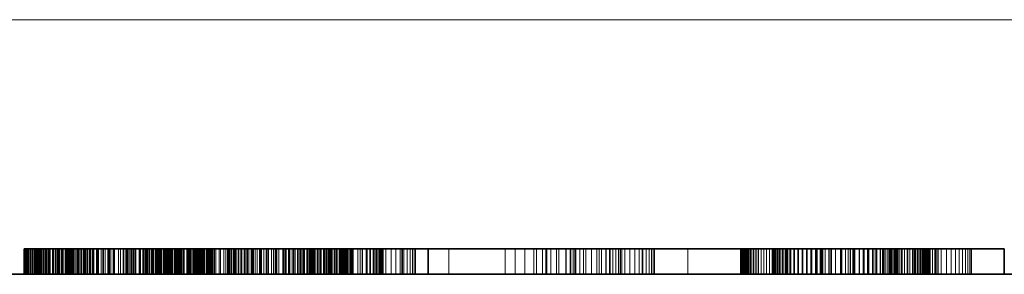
# Model space of a CAD drawing. Header units: millimetres. Extents: x -34 to 6620, y -230 to 4700.
# Tile 148 of 216: x 3619 to 3696, y 2078 to 2098. Entities that reach past the tile are written whole.
import ezdxf
from ezdxf.lldxf.tags import DXFTag

# ---------------------------------------------------------------- set-up
doc = ezdxf.new("R2010")
doc.units = ezdxf.units.MM
doc.layers.add('1', color=7, linetype='Continuous', true_color=0xffffff)
tags = doc.linetypes.add('DASHED', pattern=[25.72, 12.86, -12.86]).pattern_tags.tags
tags[6:7] = [DXFTag(74, 4), DXFTag(75, 0), DXFTag(340, '0'), DXFTag(46, 0.0), DXFTag(50, 0.0), DXFTag(44, 0.0), DXFTag(45, 0.0)]
tags[4:5] = [DXFTag(74, 4), DXFTag(75, 0), DXFTag(340, '0'), DXFTag(46, 0.0), DXFTag(50, 0.0), DXFTag(44, 0.0), DXFTag(45, 0.0)]

msp = doc.modelspace()

# ---------------------------------------------------------------- linework, layer by layer
at = {"layer": '1', "color": 92, "linetype": 'Continuous', "lineweight": 13}
msp.add_line((3979.811, 2097.581), (3469.811, 2097.581), dxfattribs=at)
at = {"layer": '1', "color": 7, "linetype": 'Continuous', "lineweight": 35}
for p, q in [((3619.352, 2079.581), (3619.362, 2079.581)), ((3619.352, 2077.581), (3619.352, 2079.581)), ((3619.362, 2079.581), (3619.394, 2079.581)), ((3619.362, 2077.581), (3619.362, 2079.581)), ((3619.394, 2079.581), (3619.446, 2079.581)), ((3619.394, 2077.581), (3619.394, 2079.581)), ((3619.446, 2079.581), (3619.519, 2079.581)), ((3619.446, 2077.581), (3619.446, 2079.581)), ((3619.519, 2079.581), (3619.613, 2079.581)), ((3619.519, 2077.581), (3619.519, 2079.581)), ((3619.613, 2079.581), (3619.727, 2079.581)), ((3619.613, 2077.581), (3619.613, 2079.581)), ((3619.727, 2079.581), (3619.863, 2079.581)), ((3619.727, 2077.581), (3619.727, 2079.581)), ((3619.863, 2079.581), (3620.019, 2079.581)), ((3619.863, 2077.581), (3619.863, 2079.581)), ((3620.019, 2079.581), (3620.196, 2079.581)), ((3620.019, 2077.581), (3620.019, 2079.581)), ((3620.196, 2079.581), (3620.237, 2079.581)), ((3620.196, 2077.581), (3620.196, 2079.581)), ((3620.237, 2079.581), (3620.254, 2079.581)), ((3620.237, 2077.581), (3620.237, 2079.581)), ((3620.254, 2079.581), (3620.306, 2079.581)), ((3620.254, 2077.581), (3620.254, 2079.581)), ((3620.306, 2079.581), (3620.392, 2079.581)), ((3620.306, 2077.581), (3620.306, 2079.581)), ((3620.392, 2079.581), (3620.514, 2079.581)), ((3620.392, 2077.581), (3620.392, 2079.581)), ((3620.514, 2079.581), (3620.669, 2079.581)), ((3620.514, 2077.581), (3620.514, 2079.581)), ((3620.669, 2079.581), (3620.86, 2079.581)), ((3620.669, 2077.581), (3620.669, 2079.581)), ((3620.86, 2079.581), (3621.084, 2079.581)), ((3620.86, 2077.581), (3620.86, 2079.581)), ((3621.084, 2079.581), (3621.344, 2079.581)), ((3621.084, 2077.581), (3621.084, 2079.581)), ((3621.344, 2079.581), (3621.638, 2079.581)), ((3621.344, 2077.581), (3621.344, 2079.581)), ((3621.638, 2079.581), (3621.967, 2079.581)), ((3621.638, 2077.581), (3621.638, 2079.581)), ((3621.967, 2079.581), (3622.326, 2079.581)), ((3621.967, 2077.581), (3621.967, 2079.581)), ((3622.326, 2079.581), (3622.712, 2079.581)), ((3622.326, 2077.581), (3622.326, 2079.581)), ((3622.712, 2079.581), (3623.125, 2079.581)), ((3622.712, 2077.581), (3622.712, 2079.581)), ((3623.125, 2079.581), (3623.565, 2079.581)), ((3623.125, 2077.581), (3623.125, 2079.581)), ((3623.565, 2079.581), (3624.031, 2079.581)), ((3623.565, 2077.581), (3623.565, 2079.581)), ((3624.031, 2079.581), (3624.524, 2079.581)), ((3624.031, 2077.581), (3624.031, 2079.581)), ((3624.524, 2079.581), (3624.717, 2079.581)), ((3624.524, 2077.581), (3624.524, 2079.581)), ((3624.717, 2077.581), (3624.717, 2079.581)), ((3624.717, 2079.581), (3627.489, 2079.581)), ((3627.489, 2079.581), (3627.93, 2079.581)), ((3627.489, 2077.581), (3627.489, 2079.581)), ((3627.93, 2079.581), (3628.474, 2079.581)), ((3627.93, 2077.581), (3627.93, 2079.581)), ((3628.474, 2079.581), (3628.992, 2079.581)), ((3628.474, 2077.581), (3628.474, 2079.581)), ((3628.992, 2079.581), (3629.484, 2079.581)), ((3628.992, 2077.581), (3628.992, 2079.581)), ((3629.484, 2079.581), (3629.95, 2079.581)), ((3629.484, 2077.581), (3629.484, 2079.581)), ((3629.95, 2079.581), (3630.389, 2079.581)), ((3629.95, 2077.581), (3629.95, 2079.581)), ((3630.389, 2079.581), (3630.802, 2079.581)), ((3630.389, 2077.581), (3630.389, 2079.581)), ((3630.802, 2079.581), (3631.19, 2079.581)), ((3630.802, 2077.581), (3630.802, 2079.581)), ((3631.19, 2079.581), (3631.551, 2079.581)), ((3631.19, 2077.581), (3631.19, 2079.581)), ((3631.551, 2079.581), (3631.881, 2079.581)), ((3631.551, 2077.581), (3631.551, 2079.581)), ((3631.881, 2079.581), (3632.177, 2079.581)), ((3631.881, 2077.581), (3631.881, 2079.581)), ((3632.177, 2079.581), (3632.438, 2079.581)), ((3632.177, 2077.581), (3632.177, 2079.581)), ((3632.438, 2079.581), (3632.664, 2079.581)), ((3632.438, 2077.581), (3632.438, 2079.581)), ((3632.664, 2079.581), (3632.797, 2079.581)), ((3632.664, 2077.581), (3632.664, 2079.581)), ((3632.797, 2079.581), (3632.816, 2079.581)), ((3632.797, 2077.581), (3632.797, 2079.581)), ((3632.816, 2079.581), (3632.872, 2079.581)), ((3632.816, 2077.581), (3632.816, 2079.581)), ((3632.872, 2079.581), (3632.966, 2079.581)), ((3632.872, 2077.581), (3632.872, 2079.581)), ((3632.966, 2079.581), (3633.098, 2079.581)), ((3632.966, 2077.581), (3632.966, 2079.581)), ((3633.098, 2079.581), (3633.267, 2079.581)), ((3633.098, 2077.581), (3633.098, 2079.581)), ((3633.267, 2079.581), (3633.473, 2079.581)), ((3633.267, 2077.581), (3633.267, 2079.581)), ((3633.473, 2079.581), (3633.717, 2079.581)), ((3633.473, 2077.581), (3633.473, 2079.581)), ((3633.717, 2079.581), (3633.918, 2079.581)), ((3633.717, 2077.581), (3633.717, 2079.581)), ((3633.918, 2077.581), (3633.918, 2079.581)), ((3633.918, 2079.581), (3645.045, 2079.581)), ((3645.045, 2079.581), (3646.854, 2079.581)), ((3645.045, 2077.581), (3645.045, 2079.581)), ((3646.854, 2079.581), (3647.561, 2079.581)), ((3646.854, 2077.581), (3646.854, 2079.581)), ((3647.561, 2079.581), (3649.075, 2079.581)), ((3647.561, 2077.581), (3647.561, 2079.581)), ((3649.075, 2077.581), (3649.075, 2079.581)), ((3649.075, 2079.581), (3651.12, 2079.581)), ((3651.12, 2079.581), (3662.306, 2079.581)), ((3651.12, 2077.581), (3651.12, 2079.581)), ((3662.306, 2079.581), (3662.719, 2079.581)), ((3662.306, 2077.581), (3662.306, 2079.581)), ((3662.719, 2079.581), (3665.412, 2079.581)), ((3662.719, 2077.581), (3662.719, 2079.581)), ((3665.412, 2077.581), (3665.412, 2079.581)), ((3665.412, 2079.581), (3667.987, 2079.581)), ((3667.987, 2077.581), (3667.987, 2079.581)), ((3667.987, 2079.581), (3678.21, 2079.581)), ((3678.21, 2079.581), (3678.214, 2079.581)), ((3678.21, 2077.581), (3678.21, 2079.581)), ((3678.214, 2079.581), (3678.469, 2079.581)), ((3678.214, 2077.581), (3678.214, 2079.581)), ((3678.469, 2079.581), (3678.734, 2079.581)), ((3678.469, 2077.581), (3678.469, 2079.581)), ((3678.734, 2079.581), (3679.011, 2079.581)), ((3678.734, 2077.581), (3678.734, 2079.581)), ((3679.011, 2079.581), (3679.299, 2079.581)), ((3679.011, 2077.581), (3679.011, 2079.581)), ((3679.299, 2079.581), (3679.598, 2079.581)), ((3679.299, 2077.581), (3679.299, 2079.581)), ((3679.598, 2079.581), (3679.908, 2079.581)), ((3679.598, 2077.581), (3679.598, 2079.581)), ((3679.908, 2079.581), (3680.227, 2079.581)), ((3679.908, 2077.581), (3679.908, 2079.581)), ((3680.227, 2079.581), (3680.557, 2079.581)), ((3680.227, 2077.581), (3680.227, 2079.581)), ((3680.557, 2079.581), (3680.897, 2079.581)), ((3680.557, 2077.581), (3680.557, 2079.581)), ((3680.897, 2079.581), (3681.247, 2079.581)), ((3680.897, 2077.581), (3680.897, 2079.581)), ((3681.247, 2079.581), (3681.607, 2079.581)), ((3681.247, 2077.581), (3681.247, 2079.581)), ((3681.607, 2079.581), (3681.976, 2079.581)), ((3681.607, 2077.581), (3681.607, 2079.581)), ((3681.976, 2079.581), (3682.063, 2079.581)), ((3681.976, 2077.581), (3681.976, 2079.581)), ((3682.063, 2079.581), (3696.434, 2079.581)), ((3682.063, 2077.581), (3682.063, 2079.581)), ((3696.434, 2077.581), (3696.434, 2079.581)), ((3592.311, 2077.581), (3979.811, 2077.581))]:
    msp.add_line(p, q, dxfattribs=at)
at = {"layer": '1', "color": 6, "linetype": 'DASHED', "lineweight": 13}
for p, q in [((3619.371, 2077.581), (3619.371, 2079.581)), ((3619.429, 2077.581), (3619.429, 2079.581)), ((3619.526, 2077.581), (3619.526, 2079.581)), ((3619.662, 2077.581), (3619.662, 2079.581)), ((3619.836, 2077.581), (3619.836, 2079.581)), ((3620.049, 2077.581), (3620.049, 2079.581)), ((3620.245, 2077.581), (3620.245, 2079.581)), ((3620.269, 2077.581), (3620.269, 2079.581)), ((3620.301, 2077.581), (3620.301, 2079.581)), ((3620.308, 2077.581), (3620.308, 2079.581)), ((3620.364, 2077.581), (3620.364, 2079.581)), ((3620.394, 2077.581), (3620.394, 2079.581)), ((3620.436, 2077.581), (3620.436, 2079.581)), ((3620.523, 2077.581), (3620.523, 2079.581)), ((3620.591, 2077.581), (3620.591, 2079.581)), ((3620.613, 2077.581), (3620.613, 2079.581)), ((3620.627, 2077.581), (3620.627, 2079.581)), ((3620.746, 2077.581), (3620.746, 2079.581)), ((3620.852, 2077.581), (3620.852, 2079.581)), ((3620.882, 2077.581), (3620.882, 2079.581)), ((3620.921, 2077.581), (3620.921, 2079.581)), ((3621.033, 2077.581), (3621.033, 2079.581)), ((3621.111, 2077.581), (3621.111, 2079.581)), ((3621.201, 2077.581), (3621.201, 2079.581)), ((3621.288, 2077.581), (3621.288, 2079.581)), ((3621.386, 2077.581), (3621.386, 2079.581)), ((3621.391, 2077.581), (3621.391, 2079.581)), ((3621.589, 2077.581), (3621.589, 2079.581)), ((3621.691, 2077.581), (3621.691, 2079.581)), ((3621.692, 2077.581), (3621.692, 2079.581)), ((3621.81, 2077.581), (3621.81, 2079.581)), ((3621.927, 2077.581), (3621.927, 2079.581)), ((3621.94, 2077.581), (3621.94, 2079.581)), ((3621.941, 2077.581), (3621.941, 2079.581)), ((3621.98, 2077.581), (3621.98, 2079.581)), ((3621.98, 2077.581), (3621.98, 2079.581)), ((3622.012, 2077.581), (3622.012, 2079.581)), ((3622.045, 2077.581), (3622.045, 2079.581)), ((3622.047, 2077.581), (3622.047, 2079.581)), ((3622.048, 2077.581), (3622.048, 2079.581)), ((3622.127, 2077.581), (3622.127, 2079.581)), ((3622.137, 2077.581), (3622.137, 2079.581)), ((3622.14, 2077.581), (3622.14, 2079.581)), ((3622.254, 2077.581), (3622.254, 2079.581)), ((3622.259, 2077.581), (3622.259, 2079.581)), ((3622.303, 2077.581), (3622.303, 2079.581)), ((3622.354, 2077.581), (3622.354, 2079.581)), ((3622.398, 2077.581), (3622.398, 2079.581)), ((3622.405, 2077.581), (3622.405, 2079.581)), ((3622.568, 2077.581), (3622.568, 2079.581)), ((3622.576, 2077.581), (3622.576, 2079.581)), ((3622.578, 2077.581), (3622.578, 2079.581)), ((3622.595, 2077.581), (3622.595, 2079.581)), ((3622.715, 2077.581), (3622.715, 2079.581)), ((3622.764, 2077.581), (3622.764, 2079.581)), ((3622.777, 2077.581), (3622.777, 2079.581)), ((3622.851, 2077.581), (3622.851, 2079.581)), ((3622.862, 2077.581), (3622.862, 2079.581)), ((3622.862, 2077.581), (3622.862, 2079.581)), ((3622.867, 2077.581), (3622.867, 2079.581)), ((3622.892, 2077.581), (3622.892, 2079.581)), ((3622.893, 2077.581), (3622.893, 2079.581)), ((3622.943, 2077.581), (3622.943, 2079.581)), ((3622.944, 2077.581), (3622.944, 2079.581)), ((3622.986, 2077.581), (3622.986, 2079.581)), ((3623.002, 2077.581), (3623.002, 2079.581)), ((3623.015, 2077.581), (3623.015, 2079.581)), ((3623.017, 2077.581), (3623.017, 2079.581)), ((3623.094, 2077.581), (3623.094, 2079.581)), ((3623.098, 2077.581), (3623.098, 2079.581)), ((3623.107, 2077.581), (3623.107, 2079.581)), ((3623.109, 2077.581), (3623.109, 2079.581)), ((3623.175, 2077.581), (3623.175, 2079.581)), ((3623.219, 2077.581), (3623.219, 2079.581)), ((3623.223, 2077.581), (3623.223, 2079.581)), ((3623.235, 2077.581), (3623.235, 2079.581)), ((3623.254, 2077.581), (3623.254, 2079.581)), ((3623.352, 2077.581), (3623.352, 2079.581)), ((3623.357, 2077.581), (3623.357, 2079.581)), ((3623.5, 2077.581), (3623.5, 2079.581)), ((3623.506, 2077.581), (3623.506, 2079.581)), ((3623.507, 2077.581), (3623.507, 2079.581)), ((3623.512, 2077.581), (3623.512, 2079.581)), ((3623.528, 2077.581), (3623.528, 2079.581)), ((3623.625, 2077.581), (3623.625, 2079.581)), ((3623.679, 2077.581), (3623.679, 2079.581)), ((3623.687, 2077.581), (3623.687, 2079.581)), ((3623.801, 2077.581), (3623.801, 2079.581)), ((3623.819, 2077.581), (3623.819, 2079.581)), ((3623.874, 2077.581), (3623.874, 2079.581)), ((3623.884, 2077.581), (3623.884, 2079.581)), ((3624.087, 2077.581), (3624.087, 2079.581)), ((3624.098, 2077.581), (3624.098, 2079.581)), ((3624.116, 2077.581), (3624.116, 2079.581)), ((3624.128, 2077.581), (3624.128, 2079.581)), ((3624.189, 2077.581), (3624.189, 2079.581)), ((3624.316, 2077.581), (3624.316, 2079.581)), ((3624.329, 2077.581), (3624.329, 2079.581)), ((3624.452, 2077.581), (3624.452, 2079.581)), ((3624.453, 2077.581), (3624.453, 2079.581)), ((3624.563, 2077.581), (3624.563, 2079.581)), ((3624.576, 2077.581), (3624.576, 2079.581)), ((3624.785, 2077.581), (3624.785, 2079.581)), ((3624.795, 2077.581), (3624.795, 2079.581)), ((3624.81, 2077.581), (3624.81, 2079.581)), ((3624.827, 2077.581), (3624.827, 2079.581)), ((3624.84, 2077.581), (3624.84, 2079.581)), ((3625.044, 2077.581), (3625.044, 2079.581)), ((3625.107, 2077.581), (3625.107, 2079.581)), ((3625.12, 2077.581), (3625.12, 2079.581)), ((3625.155, 2077.581), (3625.155, 2079.581)), ((3625.189, 2077.581), (3625.189, 2079.581)), ((3625.405, 2077.581), (3625.405, 2079.581)), ((3625.412, 2077.581), (3625.412, 2079.581)), ((3625.416, 2077.581), (3625.416, 2079.581)), ((3625.531, 2077.581), (3625.531, 2079.581)), ((3625.59, 2077.581), (3625.59, 2079.581)), ((3625.59, 2077.581), (3625.59, 2079.581)), ((3625.719, 2077.581), (3625.719, 2079.581)), ((3625.728, 2077.581), (3625.728, 2079.581)), ((3625.925, 2077.581), (3625.925, 2079.581)), ((3626.012, 2077.581), (3626.012, 2079.581)), ((3626.05, 2077.581), (3626.05, 2079.581)), ((3626.057, 2077.581), (3626.057, 2079.581)), ((3626.072, 2077.581), (3626.072, 2079.581)), ((3626.164, 2077.581), (3626.164, 2079.581)), ((3626.336, 2077.581), (3626.336, 2079.581)), ((3626.399, 2077.581), (3626.399, 2079.581)), ((3626.402, 2077.581), (3626.402, 2079.581)), ((3626.456, 2077.581), (3626.456, 2079.581)), ((3626.764, 2077.581), (3626.764, 2079.581)), ((3626.921, 2077.581), (3626.921, 2079.581)), ((3627.125, 2077.581), (3627.125, 2079.581)), ((3627.195, 2077.581), (3627.195, 2079.581)), ((3627.345, 2077.581), (3627.345, 2079.581)), ((3627.36, 2077.581), (3627.36, 2079.581)), ((3627.452, 2077.581), (3627.452, 2079.581)), ((3627.471, 2077.581), (3627.471, 2079.581)), ((3627.61, 2077.581), (3627.61, 2079.581)), ((3627.75, 2077.581), (3627.75, 2079.581)), ((3627.8, 2077.581), (3627.8, 2079.581)), ((3628.007, 2077.581), (3628.007, 2079.581)), ((3628.109, 2077.581), (3628.109, 2079.581)), ((3628.113, 2077.581), (3628.113, 2079.581)), ((3628.139, 2077.581), (3628.139, 2079.581)), ((3628.387, 2077.581), (3628.387, 2079.581)), ((3628.41, 2077.581), (3628.41, 2079.581)), ((3628.509, 2077.581), (3628.509, 2079.581)), ((3628.691, 2077.581), (3628.691, 2079.581)), ((3628.735, 2077.581), (3628.735, 2079.581)), ((3628.749, 2077.581), (3628.749, 2079.581)), ((3628.862, 2077.581), (3628.862, 2079.581)), ((3628.956, 2077.581), (3628.956, 2079.581)), ((3629.094, 2077.581), (3629.094, 2079.581)), ((3629.197, 2077.581), (3629.197, 2079.581)), ((3629.204, 2077.581), (3629.204, 2079.581)), ((3629.33, 2077.581), (3629.33, 2079.581)), ((3629.422, 2077.581), (3629.422, 2079.581)), ((3629.437, 2077.581), (3629.437, 2079.581)), ((3629.515, 2077.581), (3629.515, 2079.581)), ((3629.653, 2077.581), (3629.653, 2079.581)), ((3629.733, 2077.581), (3629.733, 2079.581)), ((3629.815, 2077.581), (3629.815, 2079.581)), ((3629.851, 2077.581), (3629.851, 2079.581)), ((3629.894, 2077.581), (3629.894, 2079.581)), ((3630.026, 2077.581), (3630.026, 2079.581)), ((3630.029, 2077.581), (3630.029, 2079.581)), ((3630.066, 2077.581), (3630.066, 2079.581)), ((3630.097, 2077.581), (3630.097, 2079.581)), ((3630.185, 2077.581), (3630.185, 2079.581)), ((3630.302, 2077.581), (3630.302, 2079.581)), ((3630.32, 2077.581), (3630.32, 2079.581)), ((3630.361, 2077.581), (3630.361, 2079.581)), ((3630.381, 2077.581), (3630.381, 2079.581)), ((3630.427, 2077.581), (3630.427, 2079.581)), ((3630.435, 2077.581), (3630.435, 2079.581)), ((3630.469, 2077.581), (3630.469, 2079.581)), ((3630.529, 2077.581), (3630.529, 2079.581)), ((3630.556, 2077.581), (3630.556, 2079.581)), ((3630.602, 2077.581), (3630.602, 2079.581)), ((3630.604, 2077.581), (3630.604, 2079.581)), ((3630.654, 2077.581), (3630.654, 2079.581)), ((3630.679, 2077.581), (3630.679, 2079.581)), ((3630.685, 2077.581), (3630.685, 2079.581)), ((3630.695, 2077.581), (3630.695, 2079.581)), ((3630.784, 2077.581), (3630.784, 2079.581)), ((3630.821, 2077.581), (3630.821, 2079.581)), ((3630.851, 2077.581), (3630.851, 2079.581)), ((3630.929, 2077.581), (3630.929, 2079.581)), ((3630.961, 2077.581), (3630.961, 2079.581)), ((3630.984, 2077.581), (3630.984, 2079.581)), ((3631.013, 2077.581), (3631.013, 2079.581)), ((3631.158, 2077.581), (3631.158, 2079.581)), ((3631.179, 2077.581), (3631.179, 2079.581)), ((3631.213, 2077.581), (3631.213, 2079.581)), ((3631.227, 2077.581), (3631.227, 2079.581)), ((3631.305, 2077.581), (3631.305, 2079.581)), ((3631.32, 2077.581), (3631.32, 2079.581)), ((3631.4, 2077.581), (3631.4, 2079.581)), ((3631.425, 2077.581), (3631.425, 2079.581)), ((3631.435, 2077.581), (3631.435, 2079.581)), ((3631.477, 2077.581), (3631.477, 2079.581)), ((3631.519, 2077.581), (3631.519, 2079.581)), ((3631.524, 2077.581), (3631.524, 2079.581)), ((3631.554, 2077.581), (3631.554, 2079.581)), ((3631.586, 2077.581), (3631.586, 2079.581)), ((3631.588, 2077.581), (3631.588, 2079.581)), ((3631.626, 2077.581), (3631.626, 2079.581)), ((3631.626, 2077.581), (3631.626, 2079.581)), ((3631.639, 2077.581), (3631.639, 2079.581)), ((3631.711, 2077.581), (3631.711, 2079.581)), ((3631.84, 2077.581), (3631.84, 2079.581)), ((3631.875, 2077.581), (3631.875, 2079.581)), ((3631.928, 2077.581), (3631.928, 2079.581)), ((3632.13, 2077.581), (3632.13, 2079.581)), ((3632.175, 2077.581), (3632.175, 2079.581)), ((3632.249, 2077.581), (3632.249, 2079.581)), ((3632.315, 2077.581), (3632.315, 2079.581)), ((3632.455, 2077.581), (3632.455, 2079.581)), ((3632.484, 2077.581), (3632.484, 2079.581)), ((3632.622, 2077.581), (3632.622, 2079.581)), ((3632.638, 2077.581), (3632.638, 2079.581)), ((3632.715, 2077.581), (3632.715, 2079.581)), ((3632.775, 2077.581), (3632.775, 2079.581)), ((3632.817, 2077.581), (3632.817, 2079.581)), ((3632.855, 2077.581), (3632.855, 2079.581)), ((3632.877, 2077.581), (3632.877, 2079.581)), ((3632.895, 2077.581), (3632.895, 2079.581)), ((3632.954, 2077.581), (3632.954, 2079.581)), ((3632.956, 2077.581), (3632.956, 2079.581)), ((3632.978, 2077.581), (3632.978, 2079.581)), ((3633, 2077.581), (3633, 2079.581)), ((3633.012, 2077.581), (3633.012, 2079.581)), ((3633.089, 2077.581), (3633.089, 2079.581)), ((3633.118, 2077.581), (3633.118, 2079.581)), ((3633.134, 2077.581), (3633.134, 2079.581)), ((3633.161, 2077.581), (3633.161, 2079.581)), ((3633.173, 2077.581), (3633.173, 2079.581)), ((3633.218, 2077.581), (3633.218, 2079.581)), ((3633.221, 2077.581), (3633.221, 2079.581)), ((3633.251, 2077.581), (3633.251, 2079.581)), ((3633.258, 2077.581), (3633.258, 2079.581)), ((3633.273, 2077.581), (3633.273, 2079.581)), ((3633.282, 2077.581), (3633.282, 2079.581)), ((3633.29, 2077.581), (3633.29, 2079.581)), ((3633.299, 2077.581), (3633.299, 2079.581)), ((3633.37, 2077.581), (3633.37, 2079.581)), ((3633.507, 2077.581), (3633.507, 2079.581)), ((3633.519, 2077.581), (3633.519, 2079.581)), ((3633.548, 2077.581), (3633.548, 2079.581)), ((3633.704, 2077.581), (3633.704, 2079.581)), ((3633.723, 2077.581), (3633.723, 2079.581)), ((3633.78, 2077.581), (3633.78, 2079.581)), ((3633.839, 2077.581), (3633.839, 2079.581)), ((3633.9, 2077.581), (3633.9, 2079.581)), ((3633.954, 2077.581), (3633.954, 2079.581)), ((3633.999, 2077.581), (3633.999, 2079.581)), ((3634.037, 2077.581), (3634.037, 2079.581)), ((3634.048, 2077.581), (3634.048, 2079.581)), ((3634.081, 2077.581), (3634.081, 2079.581)), ((3634.121, 2077.581), (3634.121, 2079.581)), ((3634.136, 2077.581), (3634.136, 2079.581)), ((3634.173, 2077.581), (3634.173, 2079.581)), ((3634.195, 2077.581), (3634.195, 2079.581)), ((3634.204, 2077.581), (3634.204, 2079.581)), ((3634.214, 2077.581), (3634.214, 2079.581)), ((3634.318, 2077.581), (3634.318, 2079.581)), ((3634.421, 2077.581), (3634.421, 2079.581)), ((3634.675, 2077.581), (3634.675, 2079.581)), ((3634.802, 2077.581), (3634.802, 2079.581)), ((3635.063, 2077.581), (3635.063, 2079.581)), ((3635.222, 2077.581), (3635.222, 2079.581)), ((3635.333, 2077.581), (3635.333, 2079.581)), ((3635.346, 2077.581), (3635.346, 2079.581)), ((3635.347, 2077.581), (3635.347, 2079.581)), ((3635.386, 2077.581), (3635.386, 2079.581)), ((3635.389, 2077.581), (3635.389, 2079.581)), ((3635.451, 2077.581), (3635.451, 2079.581)), ((3635.459, 2077.581), (3635.459, 2079.581)), ((3635.477, 2077.581), (3635.477, 2079.581)), ((3635.542, 2077.581), (3635.542, 2079.581)), ((3635.557, 2077.581), (3635.557, 2079.581)), ((3635.66, 2077.581), (3635.66, 2079.581)), ((3635.678, 2077.581), (3635.678, 2079.581)), ((3635.682, 2077.581), (3635.682, 2079.581)), ((3635.804, 2077.581), (3635.804, 2079.581)), ((3635.836, 2077.581), (3635.836, 2079.581)), ((3635.917, 2077.581), (3635.917, 2079.581)), ((3635.974, 2077.581), (3635.974, 2079.581)), ((3636.017, 2077.581), (3636.017, 2079.581)), ((3636.17, 2077.581), (3636.17, 2079.581)), ((3636.17, 2077.581), (3636.17, 2079.581)), ((3636.227, 2077.581), (3636.227, 2079.581)), ((3636.383, 2077.581), (3636.383, 2079.581)), ((3636.392, 2077.581), (3636.392, 2079.581)), ((3636.464, 2077.581), (3636.464, 2079.581)), ((3636.641, 2077.581), (3636.641, 2079.581)), ((3636.699, 2077.581), (3636.699, 2079.581)), ((3636.729, 2077.581), (3636.729, 2079.581)), ((3636.874, 2077.581), (3636.874, 2079.581)), ((3636.912, 2077.581), (3636.912, 2079.581)), ((3637.019, 2077.581), (3637.019, 2079.581)), ((3637.203, 2077.581), (3637.203, 2079.581)), ((3637.265, 2077.581), (3637.265, 2079.581)), ((3637.332, 2077.581), (3637.332, 2079.581)), ((3637.391, 2077.581), (3637.391, 2079.581)), ((3637.514, 2077.581), (3637.514, 2079.581)), ((3637.667, 2077.581), (3637.667, 2079.581)), ((3637.845, 2077.581), (3637.845, 2079.581)), ((3637.867, 2077.581), (3637.867, 2079.581)), ((3637.934, 2077.581), (3637.934, 2079.581)), ((3638.025, 2077.581), (3638.025, 2079.581)), ((3638.196, 2077.581), (3638.196, 2079.581)), ((3638.382, 2077.581), (3638.382, 2079.581)), ((3638.405, 2077.581), (3638.405, 2079.581)), ((3638.503, 2077.581), (3638.503, 2079.581)), ((3638.506, 2077.581), (3638.506, 2079.581)), ((3638.567, 2077.581), (3638.567, 2079.581)), ((3638.807, 2077.581), (3638.807, 2079.581)), ((3638.957, 2077.581), (3638.957, 2079.581)), ((3639.097, 2077.581), (3639.097, 2079.581)), ((3639.171, 2077.581), (3639.171, 2079.581)), ((3639.181, 2077.581), (3639.181, 2079.581)), ((3639.232, 2077.581), (3639.232, 2079.581)), ((3639.368, 2077.581), (3639.368, 2079.581)), ((3639.68, 2077.581), (3639.68, 2079.581)), ((3639.717, 2077.581), (3639.717, 2079.581)), ((3639.798, 2077.581), (3639.798, 2079.581)), ((3639.893, 2077.581), (3639.893, 2079.581)), ((3639.926, 2077.581), (3639.926, 2079.581)), ((3639.96, 2077.581), (3639.96, 2079.581)), ((3640.149, 2077.581), (3640.149, 2079.581)), ((3640.2, 2077.581), (3640.2, 2079.581)), ((3640.248, 2077.581), (3640.248, 2079.581)), ((3640.437, 2077.581), (3640.437, 2079.581)), ((3640.544, 2077.581), (3640.544, 2079.581)), ((3640.641, 2077.581), (3640.641, 2079.581)), ((3640.646, 2077.581), (3640.646, 2079.581)), ((3640.672, 2077.581), (3640.672, 2079.581)), ((3640.833, 2077.581), (3640.833, 2079.581)), ((3640.84, 2077.581), (3640.84, 2079.581)), ((3640.904, 2077.581), (3640.904, 2079.581)), ((3641.03, 2077.581), (3641.03, 2079.581)), ((3641.115, 2077.581), (3641.115, 2079.581)), ((3641.134, 2077.581), (3641.134, 2079.581)), ((3641.253, 2077.581), (3641.253, 2079.581)), ((3641.333, 2077.581), (3641.333, 2079.581)), ((3641.361, 2077.581), (3641.361, 2079.581)), ((3641.391, 2077.581), (3641.391, 2079.581)), ((3641.401, 2077.581), (3641.401, 2079.581)), ((3641.586, 2077.581), (3641.586, 2079.581)), ((3641.651, 2077.581), (3641.651, 2079.581)), ((3641.661, 2077.581), (3641.661, 2079.581)), ((3641.756, 2077.581), (3641.756, 2079.581)), ((3641.808, 2077.581), (3641.808, 2079.581)), ((3641.84, 2077.581), (3641.84, 2079.581)), ((3641.924, 2077.581), (3641.924, 2079.581)), ((3641.985, 2077.581), (3641.985, 2079.581)), ((3642.027, 2077.581), (3642.027, 2079.581)), ((3642.093, 2077.581), (3642.093, 2079.581)), ((3642.181, 2077.581), (3642.181, 2079.581)), ((3642.245, 2077.581), (3642.245, 2079.581)), ((3642.4, 2077.581), (3642.4, 2079.581)), ((3642.413, 2077.581), (3642.413, 2079.581)), ((3642.427, 2077.581), (3642.427, 2079.581)), ((3642.431, 2077.581), (3642.431, 2079.581)), ((3642.462, 2077.581), (3642.462, 2079.581)), ((3642.603, 2077.581), (3642.603, 2079.581)), ((3642.675, 2077.581), (3642.675, 2079.581)), ((3642.677, 2077.581), (3642.677, 2079.581)), ((3642.716, 2077.581), (3642.716, 2079.581)), ((3642.892, 2077.581), (3642.892, 2079.581)), ((3642.912, 2077.581), (3642.912, 2079.581)), ((3642.934, 2077.581), (3642.934, 2079.581)), ((3642.981, 2077.581), (3642.981, 2079.581)), ((3643.002, 2077.581), (3643.002, 2079.581)), ((3643.106, 2077.581), (3643.106, 2079.581)), ((3643.141, 2077.581), (3643.141, 2079.581)), ((3643.167, 2077.581), (3643.167, 2079.581)), ((3643.186, 2077.581), (3643.186, 2079.581)), ((3643.271, 2077.581), (3643.271, 2079.581)), ((3643.319, 2077.581), (3643.319, 2079.581)), ((3643.36, 2077.581), (3643.36, 2079.581)), ((3643.443, 2077.581), (3643.443, 2079.581)), ((3643.523, 2077.581), (3643.523, 2079.581)), ((3643.531, 2077.581), (3643.531, 2079.581)), ((3643.569, 2077.581), (3643.569, 2079.581)), ((3643.736, 2077.581), (3643.736, 2079.581)), ((3643.742, 2077.581), (3643.742, 2079.581)), ((3643.757, 2077.581), (3643.757, 2079.581)), ((3643.767, 2077.581), (3643.767, 2079.581)), ((3643.87, 2077.581), (3643.87, 2079.581)), ((3643.925, 2077.581), (3643.925, 2079.581)), ((3643.951, 2077.581), (3643.951, 2079.581)), ((3643.956, 2077.581), (3643.956, 2079.581)), ((3643.975, 2077.581), (3643.975, 2079.581)), ((3644.135, 2077.581), (3644.135, 2079.581)), ((3644.16, 2077.581), (3644.16, 2079.581)), ((3644.175, 2077.581), (3644.175, 2079.581)), ((3644.251, 2077.581), (3644.251, 2079.581)), ((3644.304, 2077.581), (3644.304, 2079.581)), ((3644.359, 2077.581), (3644.359, 2079.581)), ((3644.382, 2077.581), (3644.382, 2079.581)), ((3644.463, 2077.581), (3644.463, 2079.581)), ((3644.525, 2077.581), (3644.525, 2079.581)), ((3644.538, 2077.581), (3644.538, 2079.581)), ((3644.611, 2077.581), (3644.611, 2079.581)), ((3644.674, 2077.581), (3644.674, 2079.581)), ((3644.732, 2077.581), (3644.732, 2079.581)), ((3644.75, 2077.581), (3644.75, 2079.581)), ((3644.806, 2077.581), (3644.806, 2079.581)), ((3644.812, 2077.581), (3644.812, 2079.581)), ((3644.921, 2077.581), (3644.921, 2079.581)), ((3645.019, 2077.581), (3645.019, 2079.581)), ((3645.099, 2077.581), (3645.099, 2079.581)), ((3645.163, 2077.581), (3645.163, 2079.581)), ((3645.17, 2077.581), (3645.17, 2079.581)), ((3645.178, 2077.581), (3645.178, 2079.581)), ((3645.217, 2077.581), (3645.217, 2079.581)), ((3645.588, 2077.581), (3645.588, 2079.581)), ((3645.595, 2077.581), (3645.595, 2079.581)), ((3645.766, 2077.581), (3645.766, 2079.581)), ((3645.944, 2077.581), (3645.944, 2079.581)), ((3645.961, 2077.581), (3645.961, 2079.581)), ((3646.259, 2077.581), (3646.259, 2079.581)), ((3646.299, 2077.581), (3646.299, 2079.581)), ((3646.325, 2077.581), (3646.325, 2079.581)), ((3646.54, 2077.581), (3646.54, 2079.581)), ((3646.6, 2077.581), (3646.6, 2079.581)), ((3646.788, 2077.581), (3646.788, 2079.581)), ((3646.849, 2077.581), (3646.849, 2079.581)), ((3646.865, 2077.581), (3646.865, 2079.581)), ((3647.001, 2077.581), (3647.001, 2079.581)), ((3647.094, 2077.581), (3647.094, 2079.581)), ((3647.181, 2077.581), (3647.181, 2079.581)), ((3647.286, 2077.581), (3647.286, 2079.581)), ((3647.327, 2077.581), (3647.327, 2079.581)), ((3647.337, 2077.581), (3647.337, 2079.581)), ((3647.439, 2077.581), (3647.439, 2079.581)), ((3647.443, 2077.581), (3647.443, 2079.581)), ((3647.517, 2077.581), (3647.517, 2079.581)), ((3647.563, 2077.581), (3647.563, 2079.581)), ((3647.788, 2077.581), (3647.788, 2079.581)), ((3648.201, 2077.581), (3648.201, 2079.581)), ((3648.576, 2077.581), (3648.576, 2079.581)), ((3648.913, 2077.581), (3648.913, 2079.581)), ((3649.212, 2077.581), (3649.212, 2079.581)), ((3649.473, 2077.581), (3649.473, 2079.581)), ((3649.696, 2077.581), (3649.696, 2079.581)), ((3649.882, 2077.581), (3649.882, 2079.581)), ((3650.029, 2077.581), (3650.029, 2079.581)), ((3650.138, 2077.581), (3650.138, 2079.581)), ((3652.753, 2077.581), (3652.753, 2079.581)), ((3657.176, 2077.581), (3657.176, 2079.581)), ((3657.965, 2077.581), (3657.965, 2079.581)), ((3658.72, 2077.581), (3658.72, 2079.581)), ((3659.441, 2077.581), (3659.441, 2079.581)), ((3659.634, 2077.581), (3659.634, 2079.581)), ((3660.127, 2077.581), (3660.127, 2079.581)), ((3660.379, 2077.581), (3660.379, 2079.581)), ((3660.445, 2077.581), (3660.445, 2079.581)), ((3660.779, 2077.581), (3660.779, 2079.581)), ((3661.221, 2077.581), (3661.221, 2079.581)), ((3661.397, 2077.581), (3661.397, 2079.581)), ((3661.961, 2077.581), (3661.961, 2079.581)), ((3661.981, 2077.581), (3661.981, 2079.581)), ((3662.53, 2077.581), (3662.53, 2079.581)), ((3662.665, 2077.581), (3662.665, 2079.581)), ((3663.045, 2077.581), (3663.045, 2079.581)), ((3663.332, 2077.581), (3663.332, 2079.581)), ((3663.526, 2077.581), (3663.526, 2079.581)), ((3663.964, 2077.581), (3663.964, 2079.581)), ((3663.972, 2077.581), (3663.972, 2079.581)), ((3664.382, 2077.581), (3664.382, 2079.581)), ((3664.56, 2077.581), (3664.56, 2079.581)), ((3664.755, 2077.581), (3664.755, 2079.581)), ((3665.093, 2077.581), (3665.093, 2079.581)), ((3665.12, 2077.581), (3665.12, 2079.581)), ((3665.394, 2077.581), (3665.394, 2079.581)), ((3665.643, 2077.581), (3665.643, 2079.581)), ((3665.659, 2077.581), (3665.659, 2079.581)), ((3665.888, 2077.581), (3665.888, 2079.581)), ((3666.08, 2077.581), (3666.08, 2079.581)), ((3666.131, 2077.581), (3666.131, 2079.581)), ((3666.237, 2077.581), (3666.237, 2079.581)), ((3666.357, 2077.581), (3666.357, 2079.581)), ((3666.582, 2077.581), (3666.582, 2079.581)), ((3666.995, 2077.581), (3666.995, 2079.581)), ((3667.37, 2077.581), (3667.37, 2079.581)), ((3667.707, 2077.581), (3667.707, 2079.581)), ((3667.712, 2077.581), (3667.712, 2079.581)), ((3668.006, 2077.581), (3668.006, 2079.581)), ((3668.267, 2077.581), (3668.267, 2079.581)), ((3668.491, 2077.581), (3668.491, 2079.581)), ((3668.676, 2077.581), (3668.676, 2079.581)), ((3668.823, 2077.581), (3668.823, 2079.581)), ((3668.933, 2077.581), (3668.933, 2079.581)), ((3671.547, 2077.581), (3671.547, 2079.581)), ((3675.674, 2077.581), (3675.674, 2079.581)), ((3675.695, 2077.581), (3675.695, 2079.581)), ((3675.699, 2077.581), (3675.699, 2079.581)), ((3675.699, 2077.581), (3675.699, 2079.581)), ((3675.709, 2077.581), (3675.709, 2079.581)), ((3675.709, 2077.581), (3675.709, 2079.581)), ((3675.726, 2077.581), (3675.726, 2079.581)), ((3675.726, 2077.581), (3675.726, 2079.581)), ((3675.749, 2077.581), (3675.749, 2079.581)), ((3675.75, 2077.581), (3675.75, 2079.581)), ((3675.779, 2077.581), (3675.779, 2079.581)), ((3675.781, 2077.581), (3675.781, 2079.581)), ((3675.816, 2077.581), (3675.816, 2079.581)), ((3675.819, 2077.581), (3675.819, 2079.581)), ((3675.859, 2077.581), (3675.859, 2079.581)), ((3675.864, 2077.581), (3675.864, 2079.581)), ((3675.909, 2077.581), (3675.909, 2079.581)), ((3675.916, 2077.581), (3675.916, 2079.581)), ((3675.966, 2077.581), (3675.966, 2079.581)), ((3675.974, 2077.581), (3675.974, 2079.581)), ((3676.03, 2077.581), (3676.03, 2079.581)), ((3676.039, 2077.581), (3676.039, 2079.581)), ((3676.101, 2077.581), (3676.101, 2079.581)), ((3676.112, 2077.581), (3676.112, 2079.581)), ((3676.18, 2077.581), (3676.18, 2079.581)), ((3676.192, 2077.581), (3676.192, 2079.581)), ((3676.267, 2077.581), (3676.267, 2079.581)), ((3676.28, 2077.581), (3676.28, 2079.581)), ((3676.363, 2077.581), (3676.363, 2079.581)), ((3676.376, 2077.581), (3676.376, 2079.581)), ((3676.467, 2077.581), (3676.467, 2079.581)), ((3676.479, 2077.581), (3676.479, 2079.581)), ((3676.579, 2077.581), (3676.579, 2079.581)), ((3676.59, 2077.581), (3676.59, 2079.581)), ((3676.7, 2077.581), (3676.7, 2079.581)), ((3676.709, 2077.581), (3676.709, 2079.581)), ((3676.829, 2077.581), (3676.829, 2079.581)), ((3676.835, 2077.581), (3676.835, 2079.581)), ((3676.966, 2077.581), (3676.966, 2079.581)), ((3676.969, 2077.581), (3676.969, 2079.581)), ((3677.111, 2077.581), (3677.111, 2079.581)), ((3677.309, 2077.581), (3677.309, 2079.581)), ((3677.519, 2077.581), (3677.519, 2079.581)), ((3677.739, 2077.581), (3677.739, 2079.581)), ((3677.971, 2077.581), (3677.971, 2079.581)), ((3678.31, 2077.581), (3678.31, 2079.581)), ((3678.321, 2077.581), (3678.321, 2079.581)), ((3678.354, 2077.581), (3678.354, 2079.581)), ((3678.409, 2077.581), (3678.409, 2079.581)), ((3678.486, 2077.581), (3678.486, 2079.581)), ((3678.585, 2077.581), (3678.585, 2079.581)), ((3678.706, 2077.581), (3678.706, 2079.581)), ((3678.85, 2077.581), (3678.85, 2079.581)), ((3679.015, 2077.581), (3679.015, 2079.581)), ((3679.202, 2077.581), (3679.202, 2079.581)), ((3679.411, 2077.581), (3679.411, 2079.581)), ((3679.647, 2077.581), (3679.647, 2079.581)), ((3679.913, 2077.581), (3679.913, 2079.581)), ((3680.21, 2077.581), (3680.21, 2079.581)), ((3680.537, 2077.581), (3680.537, 2079.581)), ((3680.895, 2077.581), (3680.895, 2079.581)), ((3681.284, 2077.581), (3681.284, 2079.581)), ((3681.704, 2077.581), (3681.704, 2079.581)), ((3682.154, 2077.581), (3682.154, 2079.581)), ((3682.356, 2077.581), (3682.356, 2079.581)), ((3682.635, 2077.581), (3682.635, 2079.581)), ((3682.746, 2077.581), (3682.746, 2079.581)), ((3682.852, 2077.581), (3682.852, 2079.581)), ((3683.146, 2077.581), (3683.146, 2079.581)), ((3683.546, 2077.581), (3683.546, 2079.581)), ((3683.607, 2077.581), (3683.607, 2079.581)), ((3683.662, 2077.581), (3683.662, 2079.581)), ((3683.936, 2077.581), (3683.936, 2079.581)), ((3684.146, 2077.581), (3684.146, 2079.581)), ((3684.316, 2077.581), (3684.316, 2079.581)), ((3684.327, 2077.581), (3684.327, 2079.581)), ((3684.521, 2077.581), (3684.521, 2079.581)), ((3684.6, 2077.581), (3684.6, 2079.581)), ((3684.686, 2077.581), (3684.686, 2079.581)), ((3685.014, 2077.581), (3685.014, 2079.581)), ((3685.023, 2077.581), (3685.023, 2079.581)), ((3685.046, 2077.581), (3685.046, 2079.581)), ((3685.332, 2077.581), (3685.332, 2079.581)), ((3685.396, 2077.581), (3685.396, 2079.581)), ((3685.414, 2077.581), (3685.414, 2079.581)), ((3685.666, 2077.581), (3685.666, 2079.581)), ((3685.735, 2077.581), (3685.735, 2079.581)), ((3685.776, 2077.581), (3685.776, 2079.581)), ((3686.065, 2077.581), (3686.065, 2079.581)), ((3686.106, 2077.581), (3686.106, 2079.581)), ((3686.108, 2077.581), (3686.108, 2079.581)), ((3686.284, 2077.581), (3686.284, 2079.581)), ((3686.385, 2077.581), (3686.385, 2079.581)), ((3686.405, 2077.581), (3686.405, 2079.581)), ((3686.673, 2077.581), (3686.673, 2079.581)), ((3686.695, 2077.581), (3686.695, 2079.581)), ((3686.848, 2077.581), (3686.848, 2079.581)), ((3686.867, 2077.581), (3686.867, 2079.581)), ((3686.911, 2077.581), (3686.911, 2079.581)), ((3686.994, 2077.581), (3686.994, 2079.581)), ((3687.122, 2077.581), (3687.122, 2079.581)), ((3687.283, 2077.581), (3687.283, 2079.581)), ((3687.311, 2077.581), (3687.311, 2079.581)), ((3687.417, 2077.581), (3687.417, 2079.581)), ((3687.478, 2077.581), (3687.478, 2079.581)), ((3687.551, 2077.581), (3687.551, 2079.581)), ((3687.562, 2077.581), (3687.562, 2079.581)), ((3687.622, 2077.581), (3687.622, 2079.581)), ((3687.744, 2077.581), (3687.744, 2079.581)), ((3687.83, 2077.581), (3687.83, 2079.581)), ((3687.844, 2077.581), (3687.844, 2079.581)), ((3687.922, 2077.581), (3687.922, 2079.581)), ((3687.932, 2077.581), (3687.932, 2079.581)), ((3687.977, 2077.581), (3687.977, 2079.581)), ((3688.011, 2077.581), (3688.011, 2079.581)), ((3688.022, 2077.581), (3688.022, 2079.581)), ((3688.088, 2077.581), (3688.088, 2079.581)), ((3688.219, 2077.581), (3688.219, 2079.581)), ((3688.336, 2077.581), (3688.336, 2079.581)), ((3688.413, 2077.581), (3688.413, 2079.581)), ((3688.573, 2077.581), (3688.573, 2079.581)), ((3688.799, 2077.581), (3688.799, 2079.581)), ((3688.851, 2077.581), (3688.851, 2079.581)), ((3688.859, 2077.581), (3688.859, 2079.581)), ((3689.015, 2077.581), (3689.015, 2079.581)), ((3689.221, 2077.581), (3689.221, 2079.581)), ((3689.269, 2077.581), (3689.269, 2079.581)), ((3689.359, 2077.581), (3689.359, 2079.581)), ((3689.447, 2077.581), (3689.447, 2079.581)), ((3689.489, 2077.581), (3689.489, 2079.581)), ((3689.612, 2077.581), (3689.612, 2079.581)), ((3689.642, 2077.581), (3689.642, 2079.581)), ((3689.727, 2077.581), (3689.727, 2079.581)), ((3689.835, 2077.581), (3689.835, 2079.581)), ((3689.936, 2077.581), (3689.936, 2079.581)), ((3689.98, 2077.581), (3689.98, 2079.581)), ((3690.006, 2077.581), (3690.006, 2079.581)), ((3690.029, 2077.581), (3690.029, 2079.581)), ((3690.114, 2077.581), (3690.114, 2079.581)), ((3690.192, 2077.581), (3690.192, 2079.581)), ((3690.263, 2077.581), (3690.263, 2079.581)), ((3690.281, 2077.581), (3690.281, 2079.581)), ((3690.326, 2077.581), (3690.326, 2079.581)), ((3690.383, 2077.581), (3690.383, 2079.581)), ((3690.433, 2077.581), (3690.433, 2079.581)), ((3690.477, 2077.581), (3690.477, 2079.581)), ((3690.514, 2077.581), (3690.514, 2079.581)), ((3690.53, 2077.581), (3690.53, 2079.581)), ((3690.544, 2077.581), (3690.544, 2079.581)), ((3690.546, 2077.581), (3690.546, 2079.581)), ((3690.567, 2077.581), (3690.567, 2079.581)), ((3690.584, 2077.581), (3690.584, 2079.581)), ((3690.594, 2077.581), (3690.594, 2079.581)), ((3690.597, 2077.581), (3690.597, 2079.581)), ((3690.775, 2077.581), (3690.775, 2079.581)), ((3690.967, 2077.581), (3690.967, 2079.581)), ((3691.018, 2077.581), (3691.018, 2079.581)), ((3691.124, 2077.581), (3691.124, 2079.581)), ((3691.244, 2077.581), (3691.244, 2079.581)), ((3691.469, 2077.581), (3691.469, 2079.581)), ((3691.882, 2077.581), (3691.882, 2079.581)), ((3692.257, 2077.581), (3692.257, 2079.581)), ((3692.594, 2077.581), (3692.594, 2079.581)), ((3692.893, 2077.581), (3692.893, 2079.581)), ((3693.154, 2077.581), (3693.154, 2079.581)), ((3693.377, 2077.581), (3693.377, 2079.581)), ((3693.563, 2077.581), (3693.563, 2079.581)), ((3693.71, 2077.581), (3693.71, 2079.581)), ((3693.82, 2077.581), (3693.82, 2079.581)), ((3693.861, 2077.581), (3693.861, 2079.581))]:
    msp.add_line(p, q, dxfattribs=at)

doc.saveas('drawing.dxf')
